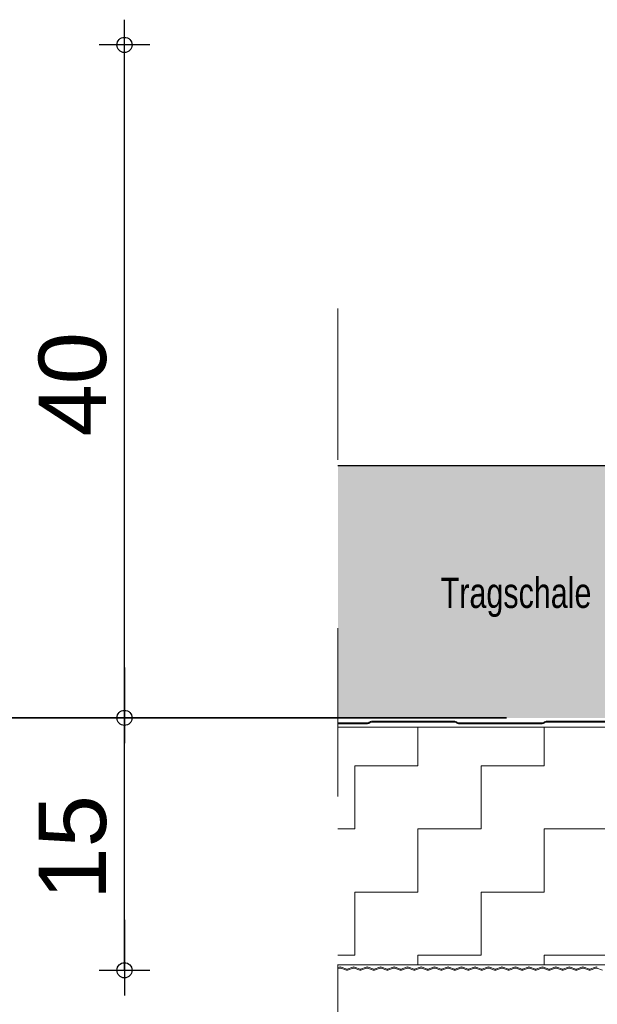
# Model space of a CAD drawing. Header units: metres. Extents: x 1306 to 1412, y -79 to 41.
# Tile 41 of 256: x 1410.101 to 1410.444, y -71.129 to -70.544. Entities that reach past the tile are written whole.
import ezdxf

# ---------------------------------------------------------------- set-up
doc = ezdxf.new("R2010")
doc.units = ezdxf.units.M
doc.header["$PDMODE"] = 65
for name, pattern in [('AUSGEZOGEN', [0]), ('STRICHLINIE2_S3', [0.055, 0.04, -0.015]), ('STRICHPUNKT2_S5', [0.5, 0.35, -0.05, 0.05, -0.05])]:
    doc.linetypes.add(name, pattern=pattern)
doc.layers.add('XR$10$_42143', color=7, linetype='Continuous')
doc.layers.add('XR$10$_42154', color=7, linetype='Continuous')
for name, color, linetype, lineweight in [('XR$10$Achsen', 4, 'AUSGEZOGEN', 13), ('XR$10$Fenster', 3, 'AUSGEZOGEN', 18), ('XR$10$Maßlinie 1_50', 7, 'AUSGEZOGEN', 25), ('XR$10$Muster', 4, 'AUSGEZOGEN', 13), ('XR$10$Text 1_100', 3, 'AUSGEZOGEN', 18), ('XR$10$Wand Mauerwerk nt', 7, 'AUSGEZOGEN', 25), ('XR$10$Wand Mauerwerk tr', 42, 'AUSGEZOGEN', 18)]:
    doc.layers.add(name, color=color, linetype=linetype, lineweight=lineweight)
doc.styles.add('ARIAL', font='arial.ttf')
doc.dimstyles.new('DIMSTYLE_32', dxfattribs={"dimtxt": 0.04, "dimasz": 0.03, "dimexe": 0, "dimexo": 1e-06, "dimgap": 0.02, "dimtad": 2, "dimdec": 1, "dimlfac": 100, "dimrnd": 0.5, "dimzin": 4, "dimdsep": 46, "dimtxsty": 'ARIAL', "dimblk1": 'ALL_ML_KREIS', "dimblk2": 'ALL_ML_KREIS', "dimsah": 1, "dimcen": 0, "dimse1": 1, "dimse2": 1, "dimclrd": 7, "dimclre": 7, "dimclrt": 7, "dimadec": 0, "dimazin": 0, "dimtfac": 1, "dimtdec": 0, "dimtix": 1, "dimtmove": 2, "dimatfit": 3, "dimfxl": 0, "dimtzin": 0, "dimlwd": 0, "dimlwe": 25, "dimarcsym": 0})

# ---------------------------------------------------------------- blocks, each defined once
blk = doc.blocks.new('ALL_ML_KREIS')
at = {"color": 0, "linetype": 'ByBlock', "lineweight": -2}
for p, q in [((0, -0.5), (0, 0.5)), ((-1, 0), (0.5, 0))]:
    blk.add_line(p, q, dxfattribs=at)
blk.add_circle((0, 0), 0.15, dxfattribs=at)
blk = doc.blocks.new('*D1414')
at = {"layer": 'DEFPOINTS', "color": 7, "linetype": 'AUSGEZOGEN', "lineweight": 25, "transparency": 33554687}
for p in [(1410.51011, -70.95898), (1410.16325, -71.10898), (1410.29001, -71.10898)]:
    blk.add_point(p, dxfattribs=at)
at = {"layer": 'XR$10$Maßlinie 1_50', "color": 7, "linetype": 'AUSGEZOGEN', "lineweight": -2, "transparency": 33554687}
blk.add_line((1410.16325, -71.10898), (1410.16325, -70.95898), dxfattribs=at)
at = {"layer": 'XR$10$Maßlinie 1_50', "color": 7, "linetype": 'AUSGEZOGEN', "lineweight": 25, "transparency": 33554687, "xscale": 0.03, "yscale": 0.03, "zscale": 0.03}
for p, rotation in [((1410.16325, -70.95898), 90), ((1410.16325, -71.10898), 270)]:
    blk.add_blockref('ALL_ML_KREIS', p, dxfattribs=dict(at, rotation=rotation))
at = {"layer": 'XR$10$Maßlinie 1_50', "color": 7, "linetype": 'AUSGEZOGEN', "lineweight": 25, "transparency": 33554687, "insert": (1410.13257, -71.03594), "char_height": 0.04, "width": 0.16, "attachment_point": 5, "rotation": 90, "style": 'ARIAL'}
blk.add_mtext('\\A1;{\\A1;{15\\H0.026400;\\S^ ;}}', dxfattribs=at)
blk = doc.blocks.new('*D1415')
at = {"layer": 'DEFPOINTS', "color": 7, "linetype": 'AUSGEZOGEN', "lineweight": 25, "transparency": 33554687}
for p in [(1410.51011, -70.55898), (1410.16325, -70.95898), (1410.51011, -70.95898)]:
    blk.add_point(p, dxfattribs=at)
at = {"layer": 'XR$10$Maßlinie 1_50', "color": 7, "linetype": 'AUSGEZOGEN', "lineweight": -2, "transparency": 33554687}
blk.add_line((1410.16325, -70.95898), (1410.16325, -70.55898), dxfattribs=at)
at = {"layer": 'XR$10$Maßlinie 1_50', "color": 7, "linetype": 'AUSGEZOGEN', "lineweight": 25, "transparency": 33554687, "xscale": 0.03, "yscale": 0.03, "zscale": 0.03}
for p, rotation in [((1410.16325, -70.55898), 90), ((1410.16325, -70.95898), 270)]:
    blk.add_blockref('ALL_ML_KREIS', p, dxfattribs=dict(at, rotation=rotation))
at = {"layer": 'XR$10$Maßlinie 1_50', "color": 7, "linetype": 'AUSGEZOGEN', "lineweight": 25, "transparency": 33554687, "insert": (1410.13257, -70.76072), "char_height": 0.04, "width": 0.16, "attachment_point": 5, "rotation": 90, "style": 'ARIAL'}
blk.add_mtext('\\A1;{\\A1;{40\\H0.026400;\\S^ ;}}', dxfattribs=at)

msp = doc.modelspace()

# ---------------------------------------------------------------- hatches: boundary and pattern name
at = {"layer": 'XR$10$Fenster', "linetype": 'AUSGEZOGEN', "lineweight": 13, "true_color": 0xd4d4d4, "transparency": 33554687}
msp.add_hatch(color=254, dxfattribs=at).paths.add_polyline_path([(1410.50011, -70.95898), (1410.50011, -70.80898), (1410.29001, -70.80898), (1410.29001, -70.95898)])
at = {"layer": 'XR$10$Muster', "linetype": 'AUSGEZOGEN', "lineweight": 13, "transparency": 33554687}
h = msp.add_hatch(dxfattribs=at)
h.set_pattern_fill('MUSTER', color=4, scale=0.0375, angle=90, style=0, pattern_type=2)
h.set_pattern_definition([(90, (-0.075, 0.075), (-0.0375, 0.0375), [0.0375, -0.0375]), (180, (-0.075, 0.075), (-0.0375, -0.0375), [0.0375, -0.0375])])
h.paths.add_polyline_path([(1410.83511, -70.96442), (1410.29001, -70.96442), (1410.29001, -71.10583), (1410.83511, -71.10583)], flags=0)

# ---------------------------------------------------------------- linework, layer by layer
at = {"layer": 'XR$10$_42143', "color": 30, "linetype": 'AUSGEZOGEN', "lineweight": 13, "transparency": 33554687}
for p, q in [((1410.30767, -70.96198), (1410.29001, -70.96198)), ((1410.29001, -70.96253), (1410.30767, -70.96253)), ((1410.30881, -70.96144), (1410.3087, -70.96155)), ((1410.30909, -70.96194), (1410.3092, -70.96183)), ((1410.35949, -70.96098), (1410.30994, -70.96098)), ((1410.30994, -70.96153), (1410.35949, -70.96153)), ((1410.36024, -70.96183), (1410.36034, -70.96194)), ((1410.36073, -70.96155), (1410.36063, -70.96144)), ((1410.41144, -70.96198), (1410.36176, -70.96198)), ((1410.36176, -70.96253), (1410.41144, -70.96253)), ((1410.41257, -70.96144), (1410.41246, -70.96155)), ((1410.41285, -70.96194), (1410.41296, -70.96183)), ((1410.46326, -70.96098), (1410.4137, -70.96098)), ((1410.4137, -70.96153), (1410.46326, -70.96153)), ((1410.29001, -71.10742), (1410.29083, -71.10712)), ((1410.29105, -71.10771), (1410.29001, -71.10809)), ((1410.29505, -71.10892), (1410.29173, -71.10771)), ((1410.29194, -71.10712), (1410.29526, -71.10832)), ((1410.29552, -71.10832), (1410.29884, -71.10712)), ((1410.29905, -71.10771), (1410.29573, -71.10892)), ((1410.30306, -71.10892), (1410.29974, -71.10771)), ((1410.29995, -71.10712), (1410.30327, -71.10832)), ((1410.30353, -71.10832), (1410.30685, -71.10712)), ((1410.30706, -71.10771), (1410.30374, -71.10892)), ((1410.31107, -71.10892), (1410.30775, -71.10771)), ((1410.30796, -71.10712), (1410.31128, -71.10832)), ((1410.31153, -71.10832), (1410.31486, -71.10712)), ((1410.31507, -71.10771), (1410.31175, -71.10892)), ((1410.31908, -71.10892), (1410.31575, -71.10771)), ((1410.31597, -71.10712), (1410.31929, -71.10832)), ((1410.31954, -71.10832), (1410.32286, -71.10712)), ((1410.32308, -71.10771), (1410.31976, -71.10892)), ((1410.32708, -71.10892), (1410.32376, -71.10771)), ((1410.32398, -71.10712), (1410.3273, -71.10832)), ((1410.32755, -71.10832), (1410.33087, -71.10712)), ((1410.33109, -71.10771), (1410.32777, -71.10892)), ((1410.33509, -71.10892), (1410.33177, -71.10771)), ((1410.33199, -71.10712), (1410.33531, -71.10832)), ((1410.33556, -71.10832), (1410.33888, -71.10712)), ((1410.3391, -71.10771), (1410.33578, -71.10892)), ((1410.3431, -71.10892), (1410.33978, -71.10771)), ((1410.34, -71.10712), (1410.34332, -71.10832)), ((1410.34357, -71.10832), (1410.34689, -71.10712)), ((1410.34711, -71.10771), (1410.34378, -71.10892)), ((1410.35111, -71.10892), (1410.34779, -71.10771)), ((1410.348, -71.10712), (1410.35133, -71.10832)), ((1410.35158, -71.10832), (1410.3549, -71.10712)), ((1410.35511, -71.10771), (1410.35179, -71.10892)), ((1410.35912, -71.10892), (1410.3558, -71.10771)), ((1410.35601, -71.10712), (1410.35933, -71.10832)), ((1410.35959, -71.10832), (1410.36291, -71.10712)), ((1410.36312, -71.10771), (1410.3598, -71.10892)), ((1410.36713, -71.10892), (1410.36381, -71.10771)), ((1410.36402, -71.10712), (1410.36734, -71.10832)), ((1410.3676, -71.10832), (1410.37092, -71.10712)), ((1410.37113, -71.10771), (1410.36781, -71.10892)), ((1410.37514, -71.10892), (1410.37181, -71.10771)), ((1410.37203, -71.10712), (1410.37535, -71.10832)), ((1410.3756, -71.10832), (1410.37892, -71.10712)), ((1410.37914, -71.10771), (1410.37582, -71.10892)), ((1410.38314, -71.10892), (1410.37982, -71.10771)), ((1410.38004, -71.10712), (1410.38336, -71.10832)), ((1410.38361, -71.10832), (1410.38693, -71.10712)), ((1410.38715, -71.10771), (1410.38383, -71.10892)), ((1410.39115, -71.10892), (1410.38783, -71.10771)), ((1410.38805, -71.10712), (1410.39137, -71.10832)), ((1410.39162, -71.10832), (1410.39494, -71.10712)), ((1410.39516, -71.10771), (1410.39184, -71.10892)), ((1410.39916, -71.10892), (1410.39584, -71.10771)), ((1410.39606, -71.10712), (1410.39938, -71.10832)), ((1410.39963, -71.10832), (1410.40295, -71.10712)), ((1410.40317, -71.10771), (1410.39985, -71.10892)), ((1410.40717, -71.10892), (1410.40385, -71.10771)), ((1410.40406, -71.10712), (1410.40739, -71.10832)), ((1410.40764, -71.10832), (1410.41096, -71.10712)), ((1410.41117, -71.10771), (1410.40785, -71.10892)), ((1410.41518, -71.10892), (1410.41186, -71.10771)), ((1410.41207, -71.10712), (1410.41539, -71.10832)), ((1410.41565, -71.10832), (1410.41897, -71.10712)), ((1410.41918, -71.10771), (1410.41586, -71.10892)), ((1410.42319, -71.10892), (1410.41987, -71.10771)), ((1410.42008, -71.10712), (1410.4234, -71.10832)), ((1410.42366, -71.10832), (1410.42698, -71.10712)), ((1410.42719, -71.10771), (1410.42387, -71.10892)), ((1410.4312, -71.10892), (1410.42788, -71.10771)), ((1410.42809, -71.10712), (1410.43141, -71.10832)), ((1410.43166, -71.10832), (1410.43499, -71.10712)), ((1410.4352, -71.10771), (1410.43188, -71.10892)), ((1410.43921, -71.10892), (1410.43588, -71.10771)), ((1410.4361, -71.10712), (1410.43942, -71.10832)), ((1410.43967, -71.10832), (1410.44299, -71.10712)), ((1410.44321, -71.10771), (1410.43989, -71.10892)), ((1410.44721, -71.10892), (1410.44389, -71.10771))]:
    msp.add_line(p, q, dxfattribs=at)
for centre, radius, start, end in [((1410.30767, -70.96053), 0.00145, 270, 315), ((1410.30767, -70.96053), 0.002, 270, 315), ((1410.30994, -70.96258), 0.0016, 90, 135), ((1410.30994, -70.96258), 0.00105, 90, 135), ((1410.35949, -70.96258), 0.0016, 45, 90), ((1410.35949, -70.96258), 0.00105, 45, 90), ((1410.36176, -70.96053), 0.002, 225, 270), ((1410.36176, -70.96053), 0.00145, 225, 270), ((1410.41144, -70.96053), 0.00145, 270, 315), ((1410.41144, -70.96053), 0.002, 270, 315), ((1410.4137, -70.96258), 0.0016, 90, 135), ((1410.4137, -70.96258), 0.00105, 90, 135), ((1410.29139, -71.10865), 0.00163, 70.0209, 109.98112), ((1410.29139, -71.10865), 0.001, 70.0209, 109.98112), ((1410.29539, -71.10798), 0.001, 250.0209, 289.98112), ((1410.29539, -71.10798), 0.00037, 250.0209, 289.98112), ((1410.2994, -71.10865), 0.00163, 70.0209, 109.98112), ((1410.2994, -71.10865), 0.001, 70.0209, 109.98112), ((1410.3034, -71.10798), 0.001, 250.0209, 289.98112), ((1410.3034, -71.10798), 0.00037, 250.0209, 289.98112), ((1410.3074, -71.10865), 0.00163, 70.0209, 109.98112), ((1410.3074, -71.10865), 0.00163, 70.0209, 109.98112), ((1410.3074, -71.10865), 0.001, 70.0209, 109.98112), ((1410.3074, -71.10865), 0.001, 70.0209, 109.98112), ((1410.31141, -71.10798), 0.001, 250.0209, 289.98112), ((1410.31141, -71.10798), 0.00037, 250.0209, 289.98112), ((1410.31541, -71.10865), 0.00163, 70.0209, 109.98112), ((1410.31541, -71.10865), 0.001, 70.0209, 109.98112), ((1410.31942, -71.10798), 0.001, 250.0209, 289.98112), ((1410.31942, -71.10798), 0.00037, 250.0209, 289.98112), ((1410.32342, -71.10865), 0.00163, 70.0209, 109.98112), ((1410.32342, -71.10865), 0.001, 70.0209, 109.98112), ((1410.32743, -71.10798), 0.001, 250.0209, 289.98112), ((1410.32743, -71.10798), 0.00037, 250.0209, 289.98112), ((1410.33143, -71.10865), 0.00163, 70.0209, 109.98112), ((1410.33143, -71.10865), 0.001, 70.0209, 109.98112), ((1410.33543, -71.10798), 0.001, 250.0209, 289.98112), ((1410.33543, -71.10798), 0.00037, 250.0209, 289.98112), ((1410.33944, -71.10865), 0.00163, 70.0209, 109.98112), ((1410.33944, -71.10865), 0.001, 70.0209, 109.98112), ((1410.34344, -71.10798), 0.001, 250.0209, 289.98112), ((1410.34344, -71.10798), 0.00037, 250.0209, 289.98112), ((1410.34745, -71.10865), 0.00163, 70.0209, 109.98112), ((1410.34745, -71.10865), 0.001, 70.0209, 109.98112), ((1410.35145, -71.10798), 0.001, 250.0209, 289.98112), ((1410.35145, -71.10798), 0.00037, 250.0209, 289.98112), ((1410.35546, -71.10865), 0.00163, 70.0209, 109.98112), ((1410.35546, -71.10865), 0.001, 70.0209, 109.98112), ((1410.35946, -71.10798), 0.001, 250.0209, 289.98112), ((1410.35946, -71.10798), 0.00037, 250.0209, 289.98112), ((1410.36346, -71.10865), 0.00163, 70.0209, 109.98112), ((1410.36346, -71.10865), 0.001, 70.0209, 109.98112), ((1410.36747, -71.10798), 0.001, 250.0209, 289.98112), ((1410.36747, -71.10798), 0.00037, 250.0209, 289.98112), ((1410.37147, -71.10865), 0.00163, 70.0209, 109.98112), ((1410.37147, -71.10865), 0.001, 70.0209, 109.98112), ((1410.37548, -71.10798), 0.001, 250.0209, 289.98112), ((1410.37548, -71.10798), 0.00037, 250.0209, 289.98112), ((1410.37948, -71.10865), 0.00163, 70.0209, 109.98112), ((1410.37948, -71.10865), 0.00163, 70.0209, 109.98112), ((1410.37948, -71.10865), 0.001, 70.0209, 109.98112), ((1410.37948, -71.10865), 0.001, 70.0209, 109.98112), ((1410.38349, -71.10798), 0.001, 250.0209, 289.98112), ((1410.38349, -71.10798), 0.00037, 250.0209, 289.98112), ((1410.38749, -71.10865), 0.00163, 70.0209, 109.98112), ((1410.38749, -71.10865), 0.001, 70.0209, 109.98112), ((1410.3915, -71.10798), 0.001, 250.0209, 289.98112), ((1410.3915, -71.10798), 0.00037, 250.0209, 289.98112), ((1410.3955, -71.10865), 0.00163, 70.0209, 109.98112), ((1410.3955, -71.10865), 0.001, 70.0209, 109.98112), ((1410.3995, -71.10798), 0.001, 250.0209, 289.98112), ((1410.3995, -71.10798), 0.00037, 250.0209, 289.98112), ((1410.40351, -71.10865), 0.00163, 70.0209, 109.98112), ((1410.40351, -71.10865), 0.001, 70.0209, 109.98112), ((1410.40751, -71.10798), 0.001, 250.0209, 289.98112), ((1410.40751, -71.10798), 0.00037, 250.0209, 289.98112), ((1410.41152, -71.10865), 0.00163, 70.0209, 109.98112), ((1410.41152, -71.10865), 0.001, 70.0209, 109.98112), ((1410.41552, -71.10798), 0.001, 250.0209, 289.98112), ((1410.41552, -71.10798), 0.00037, 250.0209, 289.98112), ((1410.41953, -71.10865), 0.00163, 70.0209, 109.98112), ((1410.41953, -71.10865), 0.001, 70.0209, 109.98112), ((1410.42353, -71.10798), 0.001, 250.0209, 289.98112), ((1410.42353, -71.10798), 0.00037, 250.0209, 289.98112), ((1410.42753, -71.10865), 0.00163, 70.0209, 109.98112), ((1410.42753, -71.10865), 0.001, 70.0209, 109.98112), ((1410.43154, -71.10798), 0.001, 250.0209, 289.98112), ((1410.43154, -71.10798), 0.00037, 250.0209, 289.98112), ((1410.43554, -71.10865), 0.00163, 70.0209, 109.98112), ((1410.43554, -71.10865), 0.001, 70.0209, 109.98112), ((1410.43955, -71.10798), 0.001, 250.0209, 289.98112), ((1410.43955, -71.10798), 0.00037, 250.0209, 289.98112), ((1410.44355, -71.10865), 0.00163, 70.0209, 109.98112), ((1410.44355, -71.10865), 0.001, 70.0209, 109.98112)]:
    msp.add_arc(centre, radius, start, end, dxfattribs=at)
at = {"layer": 'XR$10$_42154', "color": 7, "linetype": 'STRICHLINIE2_S3', "lineweight": 13, "transparency": 33554687}
msp.add_line((1410.29001, -71.20563), (1410.29001, -70.71563), dxfattribs=at)
at = {"layer": 'XR$10$_42154', "color": 51, "linetype": 'AUSGEZOGEN', "lineweight": 13, "transparency": 33554687}
for p, q in [((1410.30767, -70.96253), (1410.29001, -70.96253)), ((1410.3092, -70.96183), (1410.30909, -70.96194)), ((1410.35949, -70.96153), (1410.30994, -70.96153)), ((1410.36034, -70.96194), (1410.36024, -70.96183)), ((1410.41144, -70.96253), (1410.36176, -70.96253)), ((1410.41296, -70.96183), (1410.41285, -70.96194)), ((1410.46326, -70.96153), (1410.4137, -70.96153)), ((1410.29083, -71.10712), (1410.29001, -71.10742)), ((1410.29526, -71.10832), (1410.29194, -71.10712)), ((1410.29884, -71.10712), (1410.29552, -71.10832)), ((1410.30327, -71.10832), (1410.29995, -71.10712)), ((1410.30685, -71.10712), (1410.30353, -71.10832)), ((1410.31128, -71.10832), (1410.30796, -71.10712)), ((1410.31486, -71.10712), (1410.31153, -71.10832)), ((1410.31929, -71.10832), (1410.31597, -71.10712)), ((1410.32286, -71.10712), (1410.31954, -71.10832)), ((1410.3273, -71.10832), (1410.32398, -71.10712)), ((1410.33087, -71.10712), (1410.32755, -71.10832)), ((1410.33531, -71.10832), (1410.33199, -71.10712)), ((1410.33888, -71.10712), (1410.33556, -71.10832)), ((1410.34332, -71.10832), (1410.34, -71.10712)), ((1410.34689, -71.10712), (1410.34357, -71.10832)), ((1410.35133, -71.10832), (1410.348, -71.10712)), ((1410.3549, -71.10712), (1410.35158, -71.10832)), ((1410.35933, -71.10832), (1410.35601, -71.10712)), ((1410.36291, -71.10712), (1410.35959, -71.10832)), ((1410.36734, -71.10832), (1410.36402, -71.10712)), ((1410.37092, -71.10712), (1410.3676, -71.10832)), ((1410.37535, -71.10832), (1410.37203, -71.10712)), ((1410.37892, -71.10712), (1410.3756, -71.10832)), ((1410.38336, -71.10832), (1410.38004, -71.10712)), ((1410.38693, -71.10712), (1410.38361, -71.10832)), ((1410.39137, -71.10832), (1410.38805, -71.10712)), ((1410.39494, -71.10712), (1410.39162, -71.10832)), ((1410.39938, -71.10832), (1410.39606, -71.10712)), ((1410.40295, -71.10712), (1410.39963, -71.10832)), ((1410.40739, -71.10832), (1410.40406, -71.10712)), ((1410.41096, -71.10712), (1410.40764, -71.10832)), ((1410.41539, -71.10832), (1410.41207, -71.10712)), ((1410.41897, -71.10712), (1410.41565, -71.10832)), ((1410.4234, -71.10832), (1410.42008, -71.10712)), ((1410.42698, -71.10712), (1410.42366, -71.10832)), ((1410.43141, -71.10832), (1410.42809, -71.10712)), ((1410.43499, -71.10712), (1410.43166, -71.10832)), ((1410.43942, -71.10832), (1410.4361, -71.10712)), ((1410.44299, -71.10712), (1410.43967, -71.10832))]:
    msp.add_line(p, q, dxfattribs=at)
for centre, radius, start, end in [((1410.30767, -70.96053), 0.002, 270, 315), ((1410.30994, -70.96258), 0.00105, 90, 135), ((1410.35949, -70.96258), 0.00105, 45, 90), ((1410.36176, -70.96053), 0.002, 225, 270), ((1410.41144, -70.96053), 0.002, 270, 315), ((1410.4137, -70.96258), 0.00105, 90, 135), ((1410.29139, -71.10865), 0.00163, 70.0209, 109.98112), ((1410.29539, -71.10798), 0.00037, 250.0209, 289.98112), ((1410.2994, -71.10865), 0.00163, 70.0209, 109.98112), ((1410.3034, -71.10798), 0.00037, 250.0209, 289.98112), ((1410.3074, -71.10865), 0.00163, 70.0209, 109.98112), ((1410.3074, -71.10865), 0.00163, 70.0209, 109.98112), ((1410.31141, -71.10798), 0.00037, 250.0209, 289.98112), ((1410.31541, -71.10865), 0.00163, 70.0209, 109.98112), ((1410.31942, -71.10798), 0.00037, 250.0209, 289.98112), ((1410.32342, -71.10865), 0.00163, 70.0209, 109.98112), ((1410.32743, -71.10798), 0.00037, 250.0209, 289.98112), ((1410.33143, -71.10865), 0.00163, 70.0209, 109.98112), ((1410.33543, -71.10798), 0.00037, 250.0209, 289.98112), ((1410.33944, -71.10865), 0.00163, 70.0209, 109.98112), ((1410.34344, -71.10798), 0.00037, 250.0209, 289.98112), ((1410.34745, -71.10865), 0.00163, 70.0209, 109.98112), ((1410.35145, -71.10798), 0.00037, 250.0209, 289.98112), ((1410.35546, -71.10865), 0.00163, 70.0209, 109.98112), ((1410.35946, -71.10798), 0.00037, 250.0209, 289.98112), ((1410.36346, -71.10865), 0.00163, 70.0209, 109.98112), ((1410.36747, -71.10798), 0.00037, 250.0209, 289.98112), ((1410.37147, -71.10865), 0.00163, 70.0209, 109.98112), ((1410.37548, -71.10798), 0.00037, 250.0209, 289.98112), ((1410.37948, -71.10865), 0.00163, 70.0209, 109.98112), ((1410.37948, -71.10865), 0.00163, 70.0209, 109.98112), ((1410.38349, -71.10798), 0.00037, 250.0209, 289.98112), ((1410.38749, -71.10865), 0.00163, 70.0209, 109.98112), ((1410.3915, -71.10798), 0.00037, 250.0209, 289.98112), ((1410.3955, -71.10865), 0.00163, 70.0209, 109.98112), ((1410.3995, -71.10798), 0.00037, 250.0209, 289.98112), ((1410.40351, -71.10865), 0.00163, 70.0209, 109.98112), ((1410.40751, -71.10798), 0.00037, 250.0209, 289.98112), ((1410.41152, -71.10865), 0.00163, 70.0209, 109.98112), ((1410.41552, -71.10798), 0.00037, 250.0209, 289.98112), ((1410.41953, -71.10865), 0.00163, 70.0209, 109.98112), ((1410.42353, -71.10798), 0.00037, 250.0209, 289.98112), ((1410.42753, -71.10865), 0.00163, 70.0209, 109.98112), ((1410.43154, -71.10798), 0.00037, 250.0209, 289.98112), ((1410.43554, -71.10865), 0.00163, 70.0209, 109.98112), ((1410.43955, -71.10798), 0.00037, 250.0209, 289.98112), ((1410.44355, -71.10865), 0.00163, 70.0209, 109.98112)]:
    msp.add_arc(centre, radius, start, end, dxfattribs=at)
at = {"layer": 'XR$10$Achsen', "color": 4, "linetype": 'STRICHPUNKT2_S5', "lineweight": 35, "transparency": 33554687}
msp.add_line((1410.04011, -70.95898), (1411.57011, -70.95898), dxfattribs=at)
at = {"layer": 'XR$10$Wand Mauerwerk nt', "color": 7, "linetype": 'AUSGEZOGEN', "lineweight": 13, "transparency": 33554687}
for p, q in [((1410.83511, -70.96442), (1410.29001, -70.96442)), ((1410.83511, -71.10583), (1410.29001, -71.10583))]:
    msp.add_line(p, q, dxfattribs=at)
at = {"layer": 'XR$10$Wand Mauerwerk tr', "color": 7, "linetype": 'AUSGEZOGEN', "lineweight": 25, "transparency": 33554687}
msp.add_line((1410.29001, -70.80898), (1410.50211, -70.80898), dxfattribs=at)

# ---------------------------------------------------------------- texts
at = {"layer": 'XR$10$Text 1_100', "color": 3, "linetype": 'AUSGEZOGEN', "lineweight": 18, "transparency": 33554687, "insert": (1410.39586, -70.88734), "char_height": 0.018, "width": 0.0958145, "attachment_point": 5, "style": 'ARIAL'}
msp.add_mtext('\\W0.72;Tragschale', dxfattribs=at)

# ---------------------------------------------------------------- dimensions: what is measured, and where the dimension line sits
at = {"layer": 'XR$10$Maßlinie 1_50', "color": 7, "linetype": 'AUSGEZOGEN', "lineweight": 25, "transparency": 33554687}
for base, p1, p2, picture, middle in [((1410.16325, -70.55898), (1410.51011, -70.95898), (1410.51011, -70.55898), '*D1415', (1410.13257, -70.76072)), ((1410.16325, -70.95898), (1410.29001, -71.10898), (1410.51011, -70.95898), '*D1414', (1410.13257, -71.03594))]:
    dim = msp.add_linear_dim(base=base, p1=p1, p2=p2, angle=90, dimstyle='DIMSTYLE_32', override={"dimpost": '<>', "dimclrd": 7, "dimclre": 7, "dimclrt": 7, "dimlwd": 0, "dimlwe": 25}, dxfattribs=at)
    dim.commit()
    dim.dimension.update_dxf_attribs({"geometry": picture, "text_midpoint": middle, "dimtype": 160})

doc.saveas('drawing.dxf')
